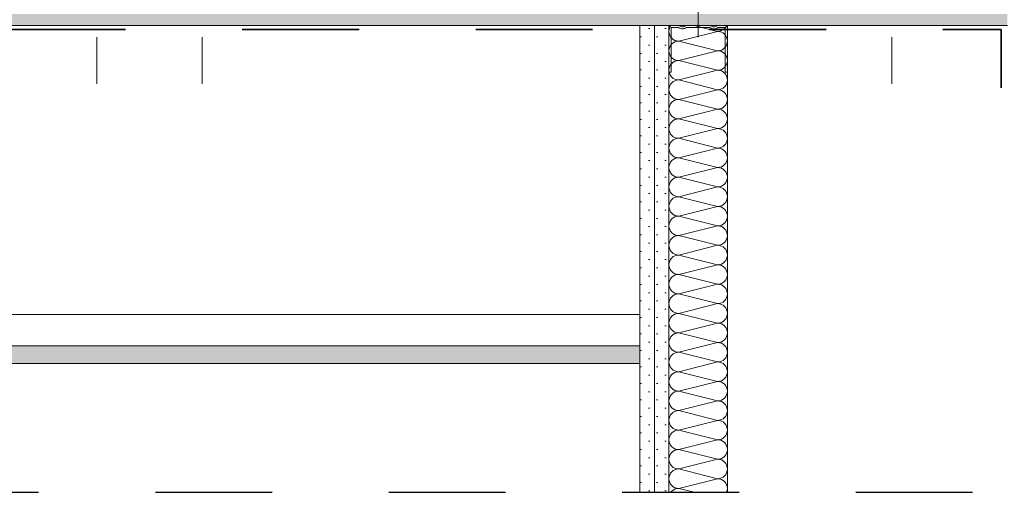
# Model space of a CAD drawing. Header units: metres. Extents: x 39.6 to 62.6, y -3.3 to 8.
# Tile 31 of 48: x 46.314 to 47.157, y 4.015 to 4.42. Entities that reach past the tile are written whole.
import ezdxf

# ---------------------------------------------------------------- set-up
doc = ezdxf.new("R2010")
doc.units = ezdxf.units.M
doc.header["$MEASUREMENT"] = 0
for name, pattern in [('Achse', [0.08, 0.04, -0.02, 0, -0.02]), ('Schnittlinie', [0.12, 0.06, -0.03, 0, -0.03]), ('Strichlinie eng', [0.046, 0.03, -0.016])]:
    doc.linetypes.add(name, pattern=pattern)
for name, color, linetype in [('301 - Elemente.Linie', 7, 'Continuous'), ('603 - Struktur.Bodenplatte_ Decke Roh', 7, 'Continuous'), ('660 - Unterkonstruktion.Trockenbau', 7, 'Continuous'), ('Neubau_606 - Struktur.Wand Innen Ausbau', 7, 'Continuous'), ('Neubau_651 - Abdeckung.Decke abgehängt_ bekleidet', 7, 'Continuous'), ('Neubau_660 - Unterkonstruktion.Trockenbau', 7, 'Continuous')]:
    doc.layers.add(name, color=color, linetype=linetype)
pattern_1 = [(45, (0, 0), (-0.0070710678, 0.0070710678), [0, -0.01])]

# ---------------------------------------------------------------- blocks, each defined once
blk = doc.blocks.new('*X7')
at = {"layer": 'Neubau_606 - Struktur.Wand Innen Ausbau', "color": 1, "linetype": 'Continuous', "lineweight": 5}
for p, q in [((46.87015, 4.41163), (46.86999, 4.41)), ((46.87062, 4.41319), (46.87015, 4.41163)), ((46.87139, 4.41463), (46.87062, 4.41319)), ((46.8717, 4.415), (46.87139, 4.41463)), ((46.91165, 4.41), (46.89165, 4.415)), ((46.91484, 4.41063), (46.91628, 4.4114)), ((46.91628, 4.4114), (46.91755, 4.41244)), ((46.91755, 4.41244), (46.91858, 4.4137)), ((46.91858, 4.4137), (46.91928, 4.415)), ((46.86999, 4.41), (46.87015, 4.40837)), ((46.87015, 4.40837), (46.87062, 4.40681)), ((46.87062, 4.40681), (46.87139, 4.40537)), ((46.87139, 4.40537), (46.87243, 4.40411)), ((46.87243, 4.40411), (46.87369, 4.40307)), ((46.87369, 4.40307), (46.87513, 4.4023)), ((46.91165, 4.41), (46.87832, 4.40167)), ((46.91165, 4.41), (46.91328, 4.41016)), ((46.91328, 4.40984), (46.91165, 4.41)), ((46.91328, 4.41016), (46.91484, 4.41063)), ((46.91484, 4.40937), (46.91328, 4.40984)), ((46.91628, 4.4086), (46.91484, 4.40937)), ((46.91755, 4.40756), (46.91628, 4.4086)), ((46.91858, 4.4063), (46.91755, 4.40756)), ((46.91935, 4.40486), (46.91858, 4.4063)), ((46.91983, 4.40329), (46.91935, 4.40486)), ((46.91999, 4.40167), (46.91983, 4.40329)), ((46.87015, 4.39496), (46.86999, 4.39333)), ((46.87062, 4.39652), (46.87015, 4.39496)), ((46.87139, 4.39796), (46.87062, 4.39652)), ((46.87243, 4.39923), (46.87139, 4.39796)), ((46.87369, 4.40026), (46.87243, 4.39923)), ((46.87513, 4.40103), (46.87369, 4.40026)), ((46.87513, 4.4023), (46.8767, 4.40183)), ((46.8767, 4.40151), (46.87513, 4.40103)), ((46.8767, 4.40183), (46.87832, 4.40167)), ((46.87832, 4.40167), (46.8767, 4.40151)), ((46.91165, 4.39333), (46.87832, 4.40167)), ((46.91484, 4.39397), (46.91628, 4.39474)), ((46.91628, 4.39474), (46.91755, 4.39577)), ((46.91755, 4.39577), (46.91858, 4.39704)), ((46.91858, 4.39704), (46.91935, 4.39848)), ((46.91935, 4.39848), (46.91983, 4.40004)), ((46.91983, 4.40004), (46.91999, 4.40167)), ((46.86999, 4.39333), (46.87015, 4.39171)), ((46.87015, 4.39171), (46.87062, 4.39014)), ((46.87062, 4.39014), (46.87139, 4.3887)), ((46.87139, 4.3887), (46.87243, 4.38744)), ((46.87243, 4.38744), (46.87369, 4.3864)), ((46.87369, 4.3864), (46.87513, 4.38563)), ((46.91165, 4.39333), (46.87832, 4.385)), ((46.91165, 4.39333), (46.91328, 4.39349)), ((46.91328, 4.39317), (46.91165, 4.39333)), ((46.91328, 4.39349), (46.91484, 4.39397)), ((46.91484, 4.3927), (46.91328, 4.39317)), ((46.91628, 4.39193), (46.91484, 4.3927)), ((46.91755, 4.39089), (46.91628, 4.39193)), ((46.91858, 4.38963), (46.91755, 4.39089)), ((46.91935, 4.38819), (46.91858, 4.38963)), ((46.91983, 4.38663), (46.91935, 4.38819)), ((46.91999, 4.385), (46.91983, 4.38663)), ((46.87015, 4.37829), (46.86999, 4.37667)), ((46.87062, 4.37986), (46.87015, 4.37829)), ((46.87139, 4.3813), (46.87062, 4.37986)), ((46.87243, 4.38256), (46.87139, 4.3813)), ((46.87369, 4.3836), (46.87243, 4.38256)), ((46.87513, 4.38437), (46.87369, 4.3836)), ((46.87513, 4.38563), (46.8767, 4.38516)), ((46.8767, 4.38484), (46.87513, 4.38437)), ((46.8767, 4.38516), (46.87832, 4.385)), ((46.87832, 4.385), (46.8767, 4.38484)), ((46.91165, 4.37667), (46.87832, 4.385)), ((46.91484, 4.3773), (46.91628, 4.37807)), ((46.91628, 4.37807), (46.91755, 4.37911)), ((46.91755, 4.37911), (46.91858, 4.38037)), ((46.91858, 4.38037), (46.91935, 4.38181)), ((46.91935, 4.38181), (46.91983, 4.38337)), ((46.91983, 4.38337), (46.91999, 4.385)), ((46.86999, 4.37667), (46.87015, 4.37504)), ((46.87015, 4.37504), (46.87062, 4.37348)), ((46.87062, 4.37348), (46.87139, 4.37204)), ((46.87139, 4.37204), (46.87243, 4.37077)), ((46.87243, 4.37077), (46.87369, 4.36974)), ((46.87369, 4.36974), (46.87513, 4.36897)), ((46.91165, 4.37667), (46.87832, 4.36833)), ((46.91165, 4.37667), (46.91328, 4.37683)), ((46.91328, 4.37651), (46.91165, 4.37667)), ((46.91328, 4.37683), (46.91484, 4.3773)), ((46.91484, 4.37603), (46.91328, 4.37651)), ((46.91628, 4.37526), (46.91484, 4.37603)), ((46.91755, 4.37423), (46.91628, 4.37526)), ((46.91858, 4.37296), (46.91755, 4.37423)), ((46.91935, 4.37152), (46.91858, 4.37296)), ((46.91983, 4.36996), (46.91935, 4.37152)), ((46.91999, 4.36833), (46.91983, 4.36996)), ((46.87015, 4.36163), (46.86999, 4.36)), ((46.87062, 4.36319), (46.87015, 4.36163)), ((46.87139, 4.36463), (46.87062, 4.36319)), ((46.87243, 4.36589), (46.87139, 4.36463)), ((46.87369, 4.36693), (46.87243, 4.36589)), ((46.87513, 4.3677), (46.87369, 4.36693)), ((46.87513, 4.36897), (46.8767, 4.36849)), ((46.8767, 4.36817), (46.87513, 4.3677)), ((46.8767, 4.36849), (46.87832, 4.36833)), ((46.87832, 4.36833), (46.8767, 4.36817)), ((46.91165, 4.36), (46.87832, 4.36833)), ((46.91328, 4.36016), (46.91484, 4.36063)), ((46.91484, 4.36063), (46.91628, 4.3614)), ((46.91628, 4.3614), (46.91755, 4.36244)), ((46.91755, 4.36244), (46.91858, 4.3637)), ((46.91858, 4.3637), (46.91935, 4.36514)), ((46.91935, 4.36514), (46.91983, 4.36671)), ((46.91983, 4.36671), (46.91999, 4.36833)), ((46.86999, 4.36), (46.87015, 4.35837)), ((46.87015, 4.35837), (46.87062, 4.35681)), ((46.87062, 4.35681), (46.87139, 4.35537)), ((46.87139, 4.35537), (46.87243, 4.35411)), ((46.87243, 4.35411), (46.87369, 4.35307)), ((46.87369, 4.35307), (46.87513, 4.3523)), ((46.87513, 4.3523), (46.8767, 4.35183)), ((46.91165, 4.36), (46.87832, 4.35167)), ((46.91165, 4.36), (46.91328, 4.36016)), ((46.91328, 4.35984), (46.91165, 4.36)), ((46.91484, 4.35937), (46.91328, 4.35984)), ((46.91628, 4.3586), (46.91484, 4.35937)), ((46.91755, 4.35756), (46.91628, 4.3586)), ((46.91858, 4.3563), (46.91755, 4.35756)), ((46.91935, 4.35486), (46.91858, 4.3563)), ((46.91983, 4.35329), (46.91935, 4.35486)), ((46.91999, 4.35167), (46.91983, 4.35329)), ((46.87015, 4.34496), (46.86999, 4.34333)), ((46.87062, 4.34652), (46.87015, 4.34496)), ((46.87139, 4.34796), (46.87062, 4.34652)), ((46.87243, 4.34923), (46.87139, 4.34796)), ((46.87369, 4.35026), (46.87243, 4.34923)), ((46.87513, 4.35103), (46.87369, 4.35026)), ((46.8767, 4.35151), (46.87513, 4.35103)), ((46.8767, 4.35183), (46.87832, 4.35167)), ((46.87832, 4.35167), (46.8767, 4.35151)), ((46.91165, 4.34333), (46.87832, 4.35167)), ((46.91328, 4.34349), (46.91484, 4.34397)), ((46.91484, 4.34397), (46.91628, 4.34474)), ((46.91628, 4.34474), (46.91755, 4.34577)), ((46.91755, 4.34577), (46.91858, 4.34704)), ((46.91858, 4.34704), (46.91935, 4.34848)), ((46.91935, 4.34848), (46.91983, 4.35004)), ((46.91983, 4.35004), (46.91999, 4.35167)), ((46.86999, 4.34333), (46.87015, 4.34171)), ((46.87015, 4.34171), (46.87062, 4.34014)), ((46.87062, 4.34014), (46.87139, 4.3387)), ((46.87139, 4.3387), (46.87243, 4.33744)), ((46.87243, 4.33744), (46.87369, 4.3364)), ((46.87369, 4.3364), (46.87513, 4.33563)), ((46.87513, 4.33563), (46.8767, 4.33516)), ((46.91165, 4.34333), (46.87832, 4.335)), ((46.91165, 4.34333), (46.91328, 4.34349)), ((46.91328, 4.34317), (46.91165, 4.34333)), ((46.91484, 4.3427), (46.91328, 4.34317)), ((46.91628, 4.34193), (46.91484, 4.3427)), ((46.91755, 4.34089), (46.91628, 4.34193)), ((46.91858, 4.33963), (46.91755, 4.34089)), ((46.91935, 4.33819), (46.91858, 4.33963)), ((46.91983, 4.33663), (46.91935, 4.33819)), ((46.91999, 4.335), (46.91983, 4.33663)), ((46.87015, 4.32829), (46.86999, 4.32667)), ((46.87062, 4.32986), (46.87015, 4.32829)), ((46.87139, 4.3313), (46.87062, 4.32986)), ((46.87243, 4.33256), (46.87139, 4.3313)), ((46.87369, 4.3336), (46.87243, 4.33256)), ((46.87513, 4.33437), (46.87369, 4.3336)), ((46.8767, 4.33484), (46.87513, 4.33437)), ((46.8767, 4.33516), (46.87832, 4.335)), ((46.87832, 4.335), (46.8767, 4.33484)), ((46.91165, 4.32667), (46.87832, 4.335)), ((46.91328, 4.32683), (46.91484, 4.3273)), ((46.91484, 4.3273), (46.91628, 4.32807)), ((46.91628, 4.32807), (46.91755, 4.32911)), ((46.91755, 4.32911), (46.91858, 4.33037)), ((46.91858, 4.33037), (46.91935, 4.33181)), ((46.91935, 4.33181), (46.91983, 4.33337)), ((46.91983, 4.33337), (46.91999, 4.335)), ((46.86999, 4.32667), (46.87015, 4.32504)), ((46.87015, 4.32504), (46.87062, 4.32348)), ((46.87062, 4.32348), (46.87139, 4.32204)), ((46.87139, 4.32204), (46.87243, 4.32077)), ((46.87243, 4.32077), (46.87369, 4.31974)), ((46.87369, 4.31974), (46.87513, 4.31897)), ((46.87513, 4.31897), (46.8767, 4.31849)), ((46.8767, 4.31849), (46.87832, 4.31833)), ((46.91165, 4.32667), (46.87832, 4.31833)), ((46.91165, 4.32667), (46.91328, 4.32683)), ((46.91328, 4.32651), (46.91165, 4.32667)), ((46.91484, 4.32603), (46.91328, 4.32651)), ((46.91628, 4.32526), (46.91484, 4.32603)), ((46.91755, 4.32423), (46.91628, 4.32526)), ((46.91858, 4.32296), (46.91755, 4.32423)), ((46.91935, 4.32152), (46.91858, 4.32296)), ((46.91983, 4.31996), (46.91935, 4.32152)), ((46.91999, 4.31833), (46.91983, 4.31996)), ((46.87015, 4.31163), (46.86999, 4.31)), ((46.86999, 4.31), (46.87015, 4.30837)), ((46.87062, 4.31319), (46.87015, 4.31163)), ((46.87139, 4.31463), (46.87062, 4.31319)), ((46.87243, 4.31589), (46.87139, 4.31463)), ((46.87369, 4.31693), (46.87243, 4.31589)), ((46.87513, 4.3177), (46.87369, 4.31693)), ((46.8767, 4.31817), (46.87513, 4.3177)), ((46.87832, 4.31833), (46.8767, 4.31817)), ((46.91165, 4.31), (46.87832, 4.31833)), ((46.91165, 4.31), (46.87832, 4.30167)), ((46.91165, 4.31), (46.91328, 4.31016)), ((46.91328, 4.30984), (46.91165, 4.31)), ((46.91328, 4.31016), (46.91484, 4.31063)), ((46.91484, 4.31063), (46.91628, 4.3114)), ((46.91628, 4.3114), (46.91755, 4.31244)), ((46.91755, 4.31244), (46.91858, 4.3137)), ((46.91858, 4.3137), (46.91935, 4.31514)), ((46.91935, 4.31514), (46.91983, 4.31671)), ((46.91983, 4.31671), (46.91999, 4.31833)), ((46.87015, 4.30837), (46.87062, 4.30681)), ((46.87062, 4.30681), (46.87139, 4.30537)), ((46.87139, 4.30537), (46.87243, 4.30411)), ((46.87243, 4.30411), (46.87369, 4.30307)), ((46.87369, 4.30307), (46.87513, 4.3023)), ((46.87513, 4.3023), (46.8767, 4.30183)), ((46.8767, 4.30183), (46.87832, 4.30167)), ((46.87832, 4.30167), (46.8767, 4.30151)), ((46.91165, 4.29333), (46.87832, 4.30167)), ((46.91484, 4.30937), (46.91328, 4.30984)), ((46.91628, 4.3086), (46.91484, 4.30937)), ((46.91755, 4.30756), (46.91628, 4.3086)), ((46.91858, 4.3063), (46.91755, 4.30756)), ((46.91935, 4.30486), (46.91858, 4.3063)), ((46.91983, 4.30329), (46.91935, 4.30486)), ((46.91999, 4.30167), (46.91983, 4.30329)), ((46.91983, 4.30004), (46.91999, 4.30167)), ((46.87015, 4.29496), (46.86999, 4.29333)), ((46.86999, 4.29333), (46.87015, 4.29171)), ((46.87062, 4.29652), (46.87015, 4.29496)), ((46.87139, 4.29796), (46.87062, 4.29652)), ((46.87243, 4.29923), (46.87139, 4.29796)), ((46.87369, 4.30026), (46.87243, 4.29923)), ((46.87513, 4.30103), (46.87369, 4.30026)), ((46.8767, 4.30151), (46.87513, 4.30103)), ((46.91165, 4.29333), (46.87832, 4.285)), ((46.91165, 4.29333), (46.91328, 4.29349)), ((46.91328, 4.29317), (46.91165, 4.29333)), ((46.91328, 4.29349), (46.91484, 4.29397)), ((46.91484, 4.2927), (46.91328, 4.29317)), ((46.91484, 4.29397), (46.91628, 4.29474)), ((46.91628, 4.29474), (46.91755, 4.29577)), ((46.91755, 4.29577), (46.91858, 4.29704)), ((46.91858, 4.29704), (46.91935, 4.29848)), ((46.91935, 4.29848), (46.91983, 4.30004)), ((46.87015, 4.29171), (46.87062, 4.29014)), ((46.87062, 4.29014), (46.87139, 4.2887)), ((46.87139, 4.2887), (46.87243, 4.28744)), ((46.87243, 4.28744), (46.87369, 4.2864)), ((46.87369, 4.2864), (46.87513, 4.28563)), ((46.87513, 4.28563), (46.8767, 4.28516)), ((46.8767, 4.28484), (46.87513, 4.28437)), ((46.8767, 4.28516), (46.87832, 4.285)), ((46.87832, 4.285), (46.8767, 4.28484)), ((46.91165, 4.27667), (46.87832, 4.285)), ((46.91628, 4.29193), (46.91484, 4.2927)), ((46.91755, 4.29089), (46.91628, 4.29193)), ((46.91858, 4.28963), (46.91755, 4.29089)), ((46.91935, 4.28819), (46.91858, 4.28963)), ((46.91983, 4.28663), (46.91935, 4.28819)), ((46.91999, 4.285), (46.91983, 4.28663)), ((46.91983, 4.28337), (46.91999, 4.285)), ((46.87015, 4.27829), (46.86999, 4.27667)), ((46.86999, 4.27667), (46.87015, 4.27504)), ((46.87062, 4.27986), (46.87015, 4.27829)), ((46.87139, 4.2813), (46.87062, 4.27986)), ((46.87243, 4.28256), (46.87139, 4.2813)), ((46.87369, 4.2836), (46.87243, 4.28256)), ((46.87513, 4.28437), (46.87369, 4.2836)), ((46.91165, 4.27667), (46.87832, 4.26833)), ((46.91165, 4.27667), (46.91328, 4.27683)), ((46.91328, 4.27651), (46.91165, 4.27667)), ((46.91328, 4.27683), (46.91484, 4.2773)), ((46.91484, 4.27603), (46.91328, 4.27651)), ((46.91484, 4.2773), (46.91628, 4.27807)), ((46.91628, 4.27807), (46.91755, 4.27911)), ((46.91755, 4.27911), (46.91858, 4.28037)), ((46.91858, 4.28037), (46.91935, 4.28181)), ((46.91935, 4.28181), (46.91983, 4.28337)), ((46.87015, 4.27504), (46.87062, 4.27348)), ((46.87062, 4.27348), (46.87139, 4.27204)), ((46.87139, 4.27204), (46.87243, 4.27077)), ((46.87243, 4.27077), (46.87369, 4.26974)), ((46.87369, 4.26974), (46.87513, 4.26897)), ((46.87513, 4.26897), (46.8767, 4.26849)), ((46.8767, 4.26817), (46.87513, 4.2677)), ((46.8767, 4.26849), (46.87832, 4.26833)), ((46.87832, 4.26833), (46.8767, 4.26817)), ((46.91165, 4.26), (46.87832, 4.26833)), ((46.91628, 4.27526), (46.91484, 4.27603)), ((46.91755, 4.27423), (46.91628, 4.27526)), ((46.91858, 4.27296), (46.91755, 4.27423)), ((46.91935, 4.27152), (46.91858, 4.27296)), ((46.91983, 4.26996), (46.91935, 4.27152)), ((46.91999, 4.26833), (46.91983, 4.26996)), ((46.91983, 4.26671), (46.91999, 4.26833)), ((46.87015, 4.26163), (46.86999, 4.26)), ((46.86999, 4.26), (46.87015, 4.25837)), ((46.87062, 4.26319), (46.87015, 4.26163)), ((46.87139, 4.26463), (46.87062, 4.26319)), ((46.87243, 4.26589), (46.87139, 4.26463)), ((46.87369, 4.26693), (46.87243, 4.26589)), ((46.87513, 4.2677), (46.87369, 4.26693)), ((46.91165, 4.26), (46.87832, 4.25167)), ((46.91165, 4.26), (46.91328, 4.26016)), ((46.91328, 4.25984), (46.91165, 4.26)), ((46.91328, 4.26016), (46.91484, 4.26063)), ((46.91484, 4.25937), (46.91328, 4.25984)), ((46.91484, 4.26063), (46.91628, 4.2614)), ((46.91628, 4.2614), (46.91755, 4.26244)), ((46.91755, 4.26244), (46.91858, 4.2637)), ((46.91858, 4.2637), (46.91935, 4.26514)), ((46.91935, 4.26514), (46.91983, 4.26671)), ((46.87015, 4.25837), (46.87062, 4.25681)), ((46.87062, 4.25681), (46.87139, 4.25537)), ((46.87139, 4.25537), (46.87243, 4.25411)), ((46.87243, 4.25411), (46.87369, 4.25307)), ((46.87369, 4.25307), (46.87513, 4.2523)), ((46.87513, 4.25103), (46.87369, 4.25026)), ((46.87513, 4.2523), (46.8767, 4.25183)), ((46.8767, 4.25151), (46.87513, 4.25103)), ((46.8767, 4.25183), (46.87832, 4.25167)), ((46.87832, 4.25167), (46.8767, 4.25151)), ((46.91165, 4.24333), (46.87832, 4.25167)), ((46.91628, 4.2586), (46.91484, 4.25937)), ((46.91755, 4.25756), (46.91628, 4.2586)), ((46.91858, 4.2563), (46.91755, 4.25756)), ((46.91935, 4.25486), (46.91858, 4.2563)), ((46.91983, 4.25329), (46.91935, 4.25486)), ((46.91999, 4.25167), (46.91983, 4.25329)), ((46.91983, 4.25004), (46.91999, 4.25167)), ((46.87015, 4.24496), (46.86999, 4.24333)), ((46.86999, 4.24333), (46.87015, 4.24171)), ((46.87062, 4.24652), (46.87015, 4.24496)), ((46.87139, 4.24796), (46.87062, 4.24652)), ((46.87243, 4.24923), (46.87139, 4.24796)), ((46.87369, 4.25026), (46.87243, 4.24923)), ((46.91165, 4.24333), (46.87832, 4.235)), ((46.91165, 4.24333), (46.91328, 4.24349)), ((46.91328, 4.24317), (46.91165, 4.24333)), ((46.91328, 4.24349), (46.91484, 4.24397)), ((46.91484, 4.2427), (46.91328, 4.24317)), ((46.91484, 4.24397), (46.91628, 4.24474)), ((46.91628, 4.24193), (46.91484, 4.2427)), ((46.91628, 4.24474), (46.91755, 4.24577)), ((46.91755, 4.24577), (46.91858, 4.24704)), ((46.91858, 4.24704), (46.91935, 4.24848)), ((46.91935, 4.24848), (46.91983, 4.25004)), ((46.87015, 4.24171), (46.87062, 4.24014)), ((46.87062, 4.24014), (46.87139, 4.2387)), ((46.87139, 4.2387), (46.87243, 4.23744)), ((46.87243, 4.23744), (46.87369, 4.2364)), ((46.87369, 4.2364), (46.87513, 4.23563)), ((46.87513, 4.23437), (46.87369, 4.2336)), ((46.87513, 4.23563), (46.8767, 4.23516)), ((46.8767, 4.23484), (46.87513, 4.23437)), ((46.8767, 4.23516), (46.87832, 4.235)), ((46.87832, 4.235), (46.8767, 4.23484)), ((46.91165, 4.22667), (46.87832, 4.235)), ((46.91755, 4.24089), (46.91628, 4.24193)), ((46.91858, 4.23963), (46.91755, 4.24089)), ((46.91935, 4.23819), (46.91858, 4.23963)), ((46.91983, 4.23663), (46.91935, 4.23819)), ((46.91999, 4.235), (46.91983, 4.23663)), ((46.91983, 4.23337), (46.91999, 4.235)), ((46.87015, 4.22829), (46.86999, 4.22667)), ((46.86999, 4.22667), (46.87015, 4.22504)), ((46.87062, 4.22986), (46.87015, 4.22829)), ((46.87139, 4.2313), (46.87062, 4.22986)), ((46.87243, 4.23256), (46.87139, 4.2313)), ((46.87369, 4.2336), (46.87243, 4.23256)), ((46.91165, 4.22667), (46.87832, 4.21833)), ((46.91165, 4.22667), (46.91328, 4.22683)), ((46.91328, 4.22651), (46.91165, 4.22667)), ((46.91328, 4.22683), (46.91484, 4.2273)), ((46.91484, 4.22603), (46.91328, 4.22651)), ((46.91484, 4.2273), (46.91628, 4.22807)), ((46.91628, 4.22526), (46.91484, 4.22603)), ((46.91628, 4.22807), (46.91755, 4.22911)), ((46.91755, 4.22911), (46.91858, 4.23037)), ((46.91858, 4.23037), (46.91935, 4.23181)), ((46.91935, 4.23181), (46.91983, 4.23337)), ((46.87015, 4.22504), (46.87062, 4.22348)), ((46.87062, 4.22348), (46.87139, 4.22204)), ((46.87139, 4.22204), (46.87243, 4.22077)), ((46.87243, 4.22077), (46.87369, 4.21974)), ((46.87369, 4.21974), (46.87513, 4.21897)), ((46.87513, 4.2177), (46.87369, 4.21693)), ((46.87513, 4.21897), (46.8767, 4.21849)), ((46.8767, 4.21817), (46.87513, 4.2177)), ((46.8767, 4.21849), (46.87832, 4.21833)), ((46.87832, 4.21833), (46.8767, 4.21817)), ((46.91165, 4.21), (46.87832, 4.21833)), ((46.91755, 4.22423), (46.91628, 4.22526)), ((46.91858, 4.22296), (46.91755, 4.22423)), ((46.91935, 4.22152), (46.91858, 4.22296)), ((46.91983, 4.21996), (46.91935, 4.22152)), ((46.91999, 4.21833), (46.91983, 4.21996)), ((46.91983, 4.21671), (46.91999, 4.21833)), ((46.87015, 4.21163), (46.86999, 4.21)), ((46.86999, 4.21), (46.87015, 4.20837)), ((46.87062, 4.21319), (46.87015, 4.21163)), ((46.87139, 4.21463), (46.87062, 4.21319)), ((46.87243, 4.21589), (46.87139, 4.21463)), ((46.87369, 4.21693), (46.87243, 4.21589)), ((46.91165, 4.21), (46.87832, 4.20167)), ((46.91165, 4.21), (46.91328, 4.21016)), ((46.91328, 4.20984), (46.91165, 4.21)), ((46.91328, 4.21016), (46.91484, 4.21063)), ((46.91484, 4.20937), (46.91328, 4.20984)), ((46.91484, 4.21063), (46.91628, 4.2114)), ((46.91628, 4.2086), (46.91484, 4.20937)), ((46.91628, 4.2114), (46.91755, 4.21244)), ((46.91755, 4.21244), (46.91858, 4.2137)), ((46.91858, 4.2137), (46.91935, 4.21514)), ((46.91935, 4.21514), (46.91983, 4.21671)), ((46.87015, 4.20837), (46.87062, 4.20681)), ((46.87062, 4.20681), (46.87139, 4.20537)), ((46.87139, 4.20537), (46.87243, 4.20411)), ((46.87243, 4.20411), (46.87369, 4.20307)), ((46.87369, 4.20307), (46.87513, 4.2023)), ((46.87513, 4.20103), (46.87369, 4.20026)), ((46.87513, 4.2023), (46.8767, 4.20183)), ((46.8767, 4.20151), (46.87513, 4.20103)), ((46.8767, 4.20183), (46.87832, 4.20167)), ((46.87832, 4.20167), (46.8767, 4.20151)), ((46.91165, 4.19333), (46.87832, 4.20167)), ((46.91755, 4.20756), (46.91628, 4.2086)), ((46.91858, 4.2063), (46.91755, 4.20756)), ((46.91935, 4.20486), (46.91858, 4.2063)), ((46.91983, 4.20329), (46.91935, 4.20486)), ((46.91999, 4.20167), (46.91983, 4.20329)), ((46.91983, 4.20004), (46.91999, 4.20167)), ((46.87015, 4.19496), (46.86999, 4.19333)), ((46.86999, 4.19333), (46.87015, 4.19171)), ((46.87062, 4.19652), (46.87015, 4.19496)), ((46.87139, 4.19796), (46.87062, 4.19652)), ((46.87243, 4.19923), (46.87139, 4.19796)), ((46.87369, 4.20026), (46.87243, 4.19923)), ((46.91165, 4.19333), (46.87832, 4.185)), ((46.91165, 4.19333), (46.91328, 4.19349)), ((46.91328, 4.19317), (46.91165, 4.19333)), ((46.91328, 4.19349), (46.91484, 4.19397)), ((46.91484, 4.1927), (46.91328, 4.19317)), ((46.91484, 4.19397), (46.91628, 4.19474)), ((46.91628, 4.19193), (46.91484, 4.1927)), ((46.91628, 4.19474), (46.91755, 4.19577)), ((46.91755, 4.19089), (46.91628, 4.19193)), ((46.91755, 4.19577), (46.91858, 4.19704)), ((46.91858, 4.19704), (46.91935, 4.19848)), ((46.91935, 4.19848), (46.91983, 4.20004)), ((46.87015, 4.19171), (46.87062, 4.19014)), ((46.87062, 4.19014), (46.87139, 4.1887)), ((46.87139, 4.1887), (46.87243, 4.18744)), ((46.87243, 4.18744), (46.87369, 4.1864)), ((46.87369, 4.1836), (46.87243, 4.18256)), ((46.87369, 4.1864), (46.87513, 4.18563)), ((46.87513, 4.18437), (46.87369, 4.1836)), ((46.87513, 4.18563), (46.8767, 4.18516)), ((46.8767, 4.18484), (46.87513, 4.18437)), ((46.8767, 4.18516), (46.87832, 4.185)), ((46.87832, 4.185), (46.8767, 4.18484)), ((46.91165, 4.17667), (46.87832, 4.185)), ((46.91858, 4.18963), (46.91755, 4.19089)), ((46.91935, 4.18819), (46.91858, 4.18963)), ((46.91983, 4.18663), (46.91935, 4.18819)), ((46.91999, 4.185), (46.91983, 4.18663)), ((46.91983, 4.18337), (46.91999, 4.185)), ((46.87015, 4.17829), (46.86999, 4.17667)), ((46.86999, 4.17667), (46.87015, 4.17504)), ((46.87062, 4.17986), (46.87015, 4.17829)), ((46.87015, 4.17504), (46.87062, 4.17348)), ((46.87139, 4.1813), (46.87062, 4.17986)), ((46.87243, 4.18256), (46.87139, 4.1813)), ((46.91165, 4.17667), (46.87832, 4.16833)), ((46.91165, 4.17667), (46.91328, 4.17683)), ((46.91328, 4.17651), (46.91165, 4.17667)), ((46.91328, 4.17683), (46.91484, 4.1773)), ((46.91484, 4.17603), (46.91328, 4.17651)), ((46.91484, 4.1773), (46.91628, 4.17807)), ((46.91628, 4.17526), (46.91484, 4.17603)), ((46.91628, 4.17807), (46.91755, 4.17911)), ((46.91755, 4.17423), (46.91628, 4.17526)), ((46.91755, 4.17911), (46.91858, 4.18037)), ((46.91858, 4.18037), (46.91935, 4.18181)), ((46.91935, 4.18181), (46.91983, 4.18337)), ((46.87062, 4.17348), (46.87139, 4.17204)), ((46.87139, 4.17204), (46.87243, 4.17077)), ((46.87243, 4.17077), (46.87369, 4.16974)), ((46.87369, 4.16693), (46.87243, 4.16589)), ((46.87369, 4.16974), (46.87513, 4.16897)), ((46.87513, 4.1677), (46.87369, 4.16693)), ((46.87513, 4.16897), (46.8767, 4.16849)), ((46.8767, 4.16817), (46.87513, 4.1677)), ((46.8767, 4.16849), (46.87832, 4.16833)), ((46.87832, 4.16833), (46.8767, 4.16817)), ((46.91165, 4.16), (46.87832, 4.16833)), ((46.91858, 4.17296), (46.91755, 4.17423)), ((46.91935, 4.17152), (46.91858, 4.17296)), ((46.91983, 4.16996), (46.91935, 4.17152)), ((46.91935, 4.16514), (46.91983, 4.16671)), ((46.91999, 4.16833), (46.91983, 4.16996)), ((46.91983, 4.16671), (46.91999, 4.16833)), ((46.87015, 4.16163), (46.86999, 4.16)), ((46.86999, 4.16), (46.87015, 4.15837)), ((46.87062, 4.16319), (46.87015, 4.16163)), ((46.87015, 4.15837), (46.87062, 4.15681)), ((46.87139, 4.16463), (46.87062, 4.16319)), ((46.87243, 4.16589), (46.87139, 4.16463)), ((46.91165, 4.16), (46.87832, 4.15167)), ((46.91165, 4.16), (46.91328, 4.16016)), ((46.91328, 4.15984), (46.91165, 4.16)), ((46.91328, 4.16016), (46.91484, 4.16063)), ((46.91484, 4.15937), (46.91328, 4.15984)), ((46.91484, 4.16063), (46.91628, 4.1614)), ((46.91628, 4.1586), (46.91484, 4.15937)), ((46.91628, 4.1614), (46.91755, 4.16244)), ((46.91755, 4.15756), (46.91628, 4.1586)), ((46.91755, 4.16244), (46.91858, 4.1637)), ((46.91858, 4.1637), (46.91935, 4.16514)), ((46.87062, 4.15681), (46.87139, 4.15537)), ((46.87139, 4.15537), (46.87243, 4.15411)), ((46.87243, 4.15411), (46.87369, 4.15307)), ((46.87369, 4.15026), (46.87243, 4.14923)), ((46.87369, 4.15307), (46.87513, 4.1523)), ((46.87513, 4.15103), (46.87369, 4.15026)), ((46.87513, 4.1523), (46.8767, 4.15183)), ((46.8767, 4.15151), (46.87513, 4.15103)), ((46.8767, 4.15183), (46.87832, 4.15167)), ((46.87832, 4.15167), (46.8767, 4.15151)), ((46.91165, 4.14333), (46.87832, 4.15167)), ((46.91858, 4.1563), (46.91755, 4.15756)), ((46.91935, 4.15486), (46.91858, 4.1563)), ((46.91983, 4.15329), (46.91935, 4.15486)), ((46.91935, 4.14848), (46.91983, 4.15004)), ((46.91999, 4.15167), (46.91983, 4.15329)), ((46.91983, 4.15004), (46.91999, 4.15167)), ((46.87015, 4.14496), (46.86999, 4.14333)), ((46.86999, 4.14333), (46.87015, 4.14171)), ((46.87062, 4.14652), (46.87015, 4.14496)), ((46.87015, 4.14171), (46.87062, 4.14014)), ((46.87139, 4.14796), (46.87062, 4.14652)), ((46.87243, 4.14923), (46.87139, 4.14796)), ((46.91165, 4.14333), (46.87832, 4.135)), ((46.91165, 4.14333), (46.91328, 4.14349)), ((46.91328, 4.14317), (46.91165, 4.14333)), ((46.91328, 4.14349), (46.91484, 4.14397)), ((46.91484, 4.1427), (46.91328, 4.14317)), ((46.91484, 4.14397), (46.91628, 4.14474)), ((46.91628, 4.14193), (46.91484, 4.1427)), ((46.91628, 4.14474), (46.91755, 4.14577)), ((46.91755, 4.14089), (46.91628, 4.14193)), ((46.91755, 4.14577), (46.91858, 4.14704)), ((46.91858, 4.14704), (46.91935, 4.14848)), ((46.87062, 4.14014), (46.87139, 4.1387)), ((46.87139, 4.1387), (46.87243, 4.13744)), ((46.87243, 4.13744), (46.87369, 4.1364)), ((46.87369, 4.1336), (46.87243, 4.13256)), ((46.87369, 4.1364), (46.87513, 4.13563)), ((46.87513, 4.13437), (46.87369, 4.1336)), ((46.87513, 4.13563), (46.8767, 4.13516)), ((46.8767, 4.13484), (46.87513, 4.13437)), ((46.8767, 4.13516), (46.87832, 4.135)), ((46.87832, 4.135), (46.8767, 4.13484)), ((46.91165, 4.12667), (46.87832, 4.135)), ((46.91858, 4.13963), (46.91755, 4.14089)), ((46.91935, 4.13819), (46.91858, 4.13963)), ((46.91983, 4.13663), (46.91935, 4.13819)), ((46.91935, 4.13181), (46.91983, 4.13337)), ((46.91999, 4.135), (46.91983, 4.13663)), ((46.91983, 4.13337), (46.91999, 4.135)), ((46.87015, 4.12829), (46.86999, 4.12667)), ((46.86999, 4.12667), (46.87015, 4.12504)), ((46.87062, 4.12986), (46.87015, 4.12829)), ((46.87015, 4.12504), (46.87062, 4.12348)), ((46.87139, 4.1313), (46.87062, 4.12986)), ((46.87243, 4.13256), (46.87139, 4.1313)), ((46.91165, 4.12667), (46.87832, 4.11833)), ((46.91165, 4.12667), (46.91328, 4.12683)), ((46.91328, 4.12651), (46.91165, 4.12667)), ((46.91328, 4.12683), (46.91484, 4.1273)), ((46.91484, 4.12603), (46.91328, 4.12651)), ((46.91484, 4.1273), (46.91628, 4.12807)), ((46.91628, 4.12526), (46.91484, 4.12603)), ((46.91628, 4.12807), (46.91755, 4.12911)), ((46.91755, 4.12423), (46.91628, 4.12526)), ((46.91755, 4.12911), (46.91858, 4.13037)), ((46.91858, 4.13037), (46.91935, 4.13181)), ((46.87062, 4.12348), (46.87139, 4.12204)), ((46.87139, 4.12204), (46.87243, 4.12077)), ((46.87243, 4.12077), (46.87369, 4.11974)), ((46.87369, 4.11693), (46.87243, 4.11589)), ((46.87369, 4.11974), (46.87513, 4.11897)), ((46.87513, 4.1177), (46.87369, 4.11693)), ((46.87513, 4.11897), (46.8767, 4.11849)), ((46.8767, 4.11817), (46.87513, 4.1177)), ((46.8767, 4.11849), (46.87832, 4.11833)), ((46.87832, 4.11833), (46.8767, 4.11817)), ((46.91165, 4.11), (46.87832, 4.11833)), ((46.91858, 4.12296), (46.91755, 4.12423)), ((46.91935, 4.12152), (46.91858, 4.12296)), ((46.91983, 4.11996), (46.91935, 4.12152)), ((46.91935, 4.11514), (46.91983, 4.11671)), ((46.91999, 4.11833), (46.91983, 4.11996)), ((46.91983, 4.11671), (46.91999, 4.11833)), ((46.87015, 4.11163), (46.86999, 4.11)), ((46.86999, 4.11), (46.87015, 4.10837)), ((46.87062, 4.11319), (46.87015, 4.11163)), ((46.87015, 4.10837), (46.87062, 4.10681)), ((46.87139, 4.11463), (46.87062, 4.11319)), ((46.87243, 4.11589), (46.87139, 4.11463)), ((46.91165, 4.11), (46.87832, 4.10167)), ((46.91165, 4.11), (46.91328, 4.11016)), ((46.91328, 4.10984), (46.91165, 4.11)), ((46.91328, 4.11016), (46.91484, 4.11063)), ((46.91484, 4.10937), (46.91328, 4.10984)), ((46.91484, 4.11063), (46.91628, 4.1114)), ((46.91628, 4.1086), (46.91484, 4.10937)), ((46.91628, 4.1114), (46.91755, 4.11244)), ((46.91755, 4.10756), (46.91628, 4.1086)), ((46.91755, 4.11244), (46.91858, 4.1137)), ((46.91858, 4.1063), (46.91755, 4.10756)), ((46.91858, 4.1137), (46.91935, 4.11514)), ((46.87062, 4.10681), (46.87139, 4.10537)), ((46.87139, 4.10537), (46.87243, 4.10411)), ((46.87243, 4.09923), (46.87139, 4.09796)), ((46.87243, 4.10411), (46.87369, 4.10307)), ((46.87369, 4.10026), (46.87243, 4.09923)), ((46.87369, 4.10307), (46.87513, 4.1023)), ((46.87513, 4.10103), (46.87369, 4.10026)), ((46.87513, 4.1023), (46.8767, 4.10183)), ((46.8767, 4.10151), (46.87513, 4.10103)), ((46.8767, 4.10183), (46.87832, 4.10167)), ((46.87832, 4.10167), (46.8767, 4.10151)), ((46.91165, 4.09333), (46.87832, 4.10167)), ((46.91935, 4.10486), (46.91858, 4.1063)), ((46.91983, 4.10329), (46.91935, 4.10486)), ((46.91935, 4.09848), (46.91983, 4.10004)), ((46.91999, 4.10167), (46.91983, 4.10329)), ((46.91983, 4.10004), (46.91999, 4.10167)), ((46.87015, 4.09496), (46.86999, 4.09333)), ((46.86999, 4.09333), (46.87015, 4.09171)), ((46.87062, 4.09652), (46.87015, 4.09496)), ((46.87015, 4.09171), (46.87062, 4.09014)), ((46.87139, 4.09796), (46.87062, 4.09652)), ((46.91165, 4.09333), (46.87832, 4.085)), ((46.91165, 4.09333), (46.91328, 4.09349)), ((46.91328, 4.09317), (46.91165, 4.09333)), ((46.91328, 4.09349), (46.91484, 4.09397)), ((46.91484, 4.0927), (46.91328, 4.09317)), ((46.91484, 4.09397), (46.91628, 4.09474)), ((46.91628, 4.09193), (46.91484, 4.0927)), ((46.91628, 4.09474), (46.91755, 4.09577)), ((46.91755, 4.09089), (46.91628, 4.09193)), ((46.91755, 4.09577), (46.91858, 4.09704)), ((46.91858, 4.08963), (46.91755, 4.09089)), ((46.91858, 4.09704), (46.91935, 4.09848)), ((46.87062, 4.09014), (46.87139, 4.0887)), ((46.87139, 4.0887), (46.87243, 4.08744)), ((46.87243, 4.08256), (46.87139, 4.0813)), ((46.87243, 4.08744), (46.87369, 4.0864)), ((46.87369, 4.0836), (46.87243, 4.08256)), ((46.87369, 4.0864), (46.87513, 4.08563)), ((46.87513, 4.08437), (46.87369, 4.0836)), ((46.87513, 4.08563), (46.8767, 4.08516)), ((46.8767, 4.08484), (46.87513, 4.08437)), ((46.8767, 4.08516), (46.87832, 4.085)), ((46.87832, 4.085), (46.8767, 4.08484)), ((46.91165, 4.07667), (46.87832, 4.085)), ((46.91935, 4.08819), (46.91858, 4.08963)), ((46.91983, 4.08663), (46.91935, 4.08819)), ((46.91935, 4.08181), (46.91983, 4.08337)), ((46.91999, 4.085), (46.91983, 4.08663)), ((46.91983, 4.08337), (46.91999, 4.085)), ((46.87015, 4.07829), (46.86999, 4.07667)), ((46.86999, 4.07667), (46.87015, 4.07504)), ((46.87062, 4.07986), (46.87015, 4.07829)), ((46.87015, 4.07504), (46.87062, 4.07348)), ((46.87139, 4.0813), (46.87062, 4.07986)), ((46.91165, 4.07667), (46.87832, 4.06833)), ((46.91165, 4.07667), (46.91328, 4.07683)), ((46.91328, 4.07651), (46.91165, 4.07667)), ((46.91328, 4.07683), (46.91484, 4.0773)), ((46.91484, 4.07603), (46.91328, 4.07651)), ((46.91484, 4.0773), (46.91628, 4.07807)), ((46.91628, 4.07526), (46.91484, 4.07603)), ((46.91628, 4.07807), (46.91755, 4.07911)), ((46.91755, 4.07423), (46.91628, 4.07526)), ((46.91755, 4.07911), (46.91858, 4.08037)), ((46.91858, 4.07296), (46.91755, 4.07423)), ((46.91858, 4.08037), (46.91935, 4.08181)), ((46.87062, 4.07348), (46.87139, 4.07204)), ((46.87139, 4.07204), (46.87243, 4.07077)), ((46.87243, 4.06589), (46.87139, 4.06463)), ((46.87243, 4.07077), (46.87369, 4.06974)), ((46.87369, 4.06693), (46.87243, 4.06589)), ((46.87369, 4.06974), (46.87513, 4.06897)), ((46.87513, 4.0677), (46.87369, 4.06693)), ((46.87513, 4.06897), (46.8767, 4.06849)), ((46.8767, 4.06817), (46.87513, 4.0677)), ((46.8767, 4.06849), (46.87832, 4.06833)), ((46.87832, 4.06833), (46.8767, 4.06817)), ((46.91165, 4.06), (46.87832, 4.06833)), ((46.91935, 4.07152), (46.91858, 4.07296)), ((46.91983, 4.06996), (46.91935, 4.07152)), ((46.91935, 4.06514), (46.91983, 4.06671)), ((46.91999, 4.06833), (46.91983, 4.06996)), ((46.91983, 4.06671), (46.91999, 4.06833)), ((46.87015, 4.06163), (46.86999, 4.06)), ((46.86999, 4.06), (46.87015, 4.05837)), ((46.87062, 4.06319), (46.87015, 4.06163)), ((46.87015, 4.05837), (46.87062, 4.05681)), ((46.87139, 4.06463), (46.87062, 4.06319)), ((46.91165, 4.06), (46.87832, 4.05167)), ((46.91165, 4.06), (46.91328, 4.06016)), ((46.91328, 4.05984), (46.91165, 4.06)), ((46.91328, 4.06016), (46.91484, 4.06063)), ((46.91484, 4.05937), (46.91328, 4.05984)), ((46.91484, 4.06063), (46.91628, 4.0614)), ((46.91628, 4.0586), (46.91484, 4.05937)), ((46.91628, 4.0614), (46.91755, 4.06244)), ((46.91755, 4.05756), (46.91628, 4.0586)), ((46.91755, 4.06244), (46.91858, 4.0637)), ((46.91858, 4.0563), (46.91755, 4.05756)), ((46.91858, 4.0637), (46.91935, 4.06514)), ((46.87062, 4.05681), (46.87139, 4.05537)), ((46.87139, 4.05537), (46.87243, 4.05411)), ((46.87243, 4.04923), (46.87139, 4.04796)), ((46.87243, 4.05411), (46.87369, 4.05307)), ((46.87369, 4.05026), (46.87243, 4.04923)), ((46.87369, 4.05307), (46.87513, 4.0523)), ((46.87513, 4.05103), (46.87369, 4.05026)), ((46.87513, 4.0523), (46.8767, 4.05183)), ((46.8767, 4.05151), (46.87513, 4.05103)), ((46.8767, 4.05183), (46.87832, 4.05167)), ((46.87832, 4.05167), (46.8767, 4.05151)), ((46.91165, 4.04333), (46.87832, 4.05167)), ((46.91935, 4.05486), (46.91858, 4.0563)), ((46.91983, 4.05329), (46.91935, 4.05486)), ((46.91935, 4.04848), (46.91983, 4.05004)), ((46.91999, 4.05167), (46.91983, 4.05329)), ((46.91983, 4.05004), (46.91999, 4.05167)), ((46.87015, 4.04496), (46.86999, 4.04333)), ((46.86999, 4.04333), (46.87015, 4.04171)), ((46.87062, 4.04652), (46.87015, 4.04496)), ((46.87015, 4.04171), (46.87062, 4.04014)), ((46.87139, 4.04796), (46.87062, 4.04652)), ((46.87062, 4.04014), (46.87139, 4.0387)), ((46.91165, 4.04333), (46.87832, 4.035)), ((46.91165, 4.04333), (46.91328, 4.04349)), ((46.91328, 4.04317), (46.91165, 4.04333)), ((46.91328, 4.04349), (46.91484, 4.04397)), ((46.91484, 4.0427), (46.91328, 4.04317)), ((46.91484, 4.04397), (46.91628, 4.04474)), ((46.91628, 4.04193), (46.91484, 4.0427)), ((46.91628, 4.04474), (46.91755, 4.04577)), ((46.91755, 4.04089), (46.91628, 4.04193)), ((46.91755, 4.04577), (46.91858, 4.04704)), ((46.91858, 4.03963), (46.91755, 4.04089)), ((46.91858, 4.04704), (46.91935, 4.04848)), ((46.87139, 4.0387), (46.87243, 4.03744)), ((46.87243, 4.03256), (46.87139, 4.0313)), ((46.87243, 4.03744), (46.87369, 4.0364)), ((46.87369, 4.0336), (46.87243, 4.03256)), ((46.87369, 4.0364), (46.87513, 4.03563)), ((46.87513, 4.03437), (46.87369, 4.0336)), ((46.87513, 4.03563), (46.8767, 4.03516)), ((46.8767, 4.03484), (46.87513, 4.03437)), ((46.8767, 4.03516), (46.87832, 4.035)), ((46.87832, 4.035), (46.8767, 4.03484)), ((46.91165, 4.02667), (46.87832, 4.035)), ((46.91935, 4.03819), (46.91858, 4.03963)), ((46.91858, 4.03037), (46.91935, 4.03181)), ((46.91983, 4.03663), (46.91935, 4.03819)), ((46.91935, 4.03181), (46.91983, 4.03337)), ((46.91999, 4.035), (46.91983, 4.03663)), ((46.91983, 4.03337), (46.91999, 4.035)), ((46.87015, 4.02829), (46.86999, 4.02667)), ((46.86999, 4.02667), (46.87015, 4.02504)), ((46.87062, 4.02986), (46.87015, 4.02829)), ((46.87015, 4.02504), (46.87062, 4.02348)), ((46.87139, 4.0313), (46.87062, 4.02986)), ((46.87062, 4.02348), (46.87139, 4.02204)), ((46.91165, 4.02667), (46.87832, 4.01833)), ((46.91165, 4.02667), (46.91328, 4.02683)), ((46.91328, 4.02651), (46.91165, 4.02667)), ((46.91328, 4.02683), (46.91484, 4.0273)), ((46.91484, 4.02603), (46.91328, 4.02651)), ((46.91484, 4.0273), (46.91628, 4.02807)), ((46.91628, 4.02526), (46.91484, 4.02603)), ((46.91628, 4.02807), (46.91755, 4.02911)), ((46.91755, 4.02423), (46.91628, 4.02526)), ((46.91755, 4.02911), (46.91858, 4.03037)), ((46.91858, 4.02296), (46.91755, 4.02423)), ((46.87139, 4.02204), (46.87243, 4.02077)), ((46.87243, 4.01589), (46.8717, 4.015)), ((46.87243, 4.02077), (46.87369, 4.01974)), ((46.87369, 4.01693), (46.87243, 4.01589)), ((46.87369, 4.01974), (46.87513, 4.01897)), ((46.87513, 4.0177), (46.87369, 4.01693)), ((46.87513, 4.01897), (46.8767, 4.01849)), ((46.8767, 4.01817), (46.87513, 4.0177)), ((46.8767, 4.01849), (46.87832, 4.01833)), ((46.87832, 4.01833), (46.8767, 4.01817)), ((46.89165, 4.015), (46.87832, 4.01833)), ((46.91935, 4.02152), (46.91858, 4.02296)), ((46.91928, 4.015), (46.91935, 4.01514)), ((46.91983, 4.01996), (46.91935, 4.02152)), ((46.91935, 4.01514), (46.91983, 4.01671)), ((46.91999, 4.01834), (46.91983, 4.01996)), ((46.91983, 4.01671), (46.91999, 4.01833))]:
    blk.add_line(p, q, dxfattribs=at)

msp = doc.modelspace()

# ---------------------------------------------------------------- hatches: boundary and pattern name
at = {"layer": '603 - Struktur.Bodenplatte_ Decke Roh', "linetype": 'Continuous', "lineweight": 5}
h = msp.add_hatch(dxfattribs=at)
h.set_pattern_fill('Gips_0001', style=0, pattern_type=2)
h.set_pattern_definition(pattern_1)
h.paths.add_polyline_path([(47.15997, 4.425), (44.605, 4.425), (44.605, 4.415), (47.15997, 4.415)])
at = {"layer": 'Neubau_606 - Struktur.Wand Innen Ausbau', "linetype": 'Continuous', "lineweight": 5}
h = msp.add_hatch(dxfattribs=at)
h.set_pattern_fill('Gips_0001', style=0, pattern_type=2)
h.set_pattern_definition(pattern_1)
h.paths.add_polyline_path([(46.85749, 4.415), (46.84499, 4.415), (46.84499, 4.015), (46.85749, 4.015)])
h = msp.add_hatch(dxfattribs=at)
h.set_pattern_fill('Gips_0001', style=0, pattern_type=2)
h.set_pattern_definition(pattern_1)
h.paths.add_polyline_path([(46.86999, 4.415), (46.85749, 4.415), (46.85749, 4.015), (46.86999, 4.015)])
at = {"layer": 'Neubau_651 - Abdeckung.Decke abgehängt_ bekleidet', "linetype": 'Continuous', "lineweight": 5}
h = msp.add_hatch(dxfattribs=at)
h.set_pattern_fill('Gips_0001', style=0, pattern_type=2)
h.set_pattern_definition(pattern_1)
h.paths.add_polyline_path([(44.70999, 4.1255), (46.84499, 4.1255), (46.84499, 4.1405), (44.70999, 4.1405)])

# ---------------------------------------------------------------- linework, layer by layer
at = {"layer": '301 - Elemente.Linie', "color": 7, "linetype": 'Achse', "lineweight": 18}
for p, q in [((46.38, 4.805), (46.38, 4.365)), ((46.47, 4.805), (46.47, 4.365)), ((47.061, 4.805), (47.061, 4.365))]:
    msp.add_line(p, q, dxfattribs=at)
at = {"layer": '301 - Elemente.Linie', "color": 7, "linetype": 'Schnittlinie', "lineweight": 25}
msp.add_line((39.62999, 4.015), (47.62999, 4.015), dxfattribs=at)
at = {"layer": '301 - Elemente.Linie', "color": 92, "linetype": 'Strichlinie eng', "lineweight": 35, "true_color": 0x00be00, "flags": 128}
msp.add_lwpolyline([(47.1545, 4.36152), (47.1545, 4.41152), (44.61024, 4.41152), (44.61024, 4.17756), (44.40075, 4.17756), (44.40075, 4.41152), (42.37377, 4.41152), (42.37377, 4.17742), (42.00498, 4.17742), (42.00498, 4.41152), (40.4439, 4.41152), (40.4439, 4.17809), (40.20455, 4.17809), (40.20455, 4.12809)], dxfattribs=at)
at = {"layer": '603 - Struktur.Bodenplatte_ Decke Roh', "color": 7, "linetype": 'Continuous', "lineweight": 5}
for p, q in [((46.84499, 4.415), (44.605, 4.415)), ((47.15997, 4.415), (46.91999, 4.415))]:
    msp.add_line(p, q, dxfattribs=at)
at = {"layer": '603 - Struktur.Bodenplatte_ Decke Roh', "color": 7, "linetype": 'Continuous', "lineweight": 5, "flags": 128}
msp.add_lwpolyline([(46.91999, 4.415), (46.86999, 4.415), (46.85749, 4.415), (46.84499, 4.415)], dxfattribs=at)
at = {"layer": '660 - Unterkonstruktion.Trockenbau', "color": 1, "linetype": 'Continuous', "lineweight": 13}
msp.add_line((46.89499, 4.405), (46.89499, 4.465), dxfattribs=at)
at = {"layer": 'Neubau_606 - Struktur.Wand Innen Ausbau', "color": 1, "linetype": 'Continuous', "lineweight": 5}
for p, q in [((46.84499, 4.415), (46.84499, 4.1675)), ((46.85749, 4.415), (46.85749, 4.015)), ((46.86999, 4.415), (46.86999, 4.015)), ((46.91999, 4.415), (46.91999, 4.015)), ((46.84499, 4.1255), (46.84499, 4.015))]:
    msp.add_line(p, q, dxfattribs=at)
at = {"layer": 'Neubau_606 - Struktur.Wand Innen Ausbau', "color": 1, "linetype": 'Continuous', "lineweight": 5, "flags": 128}
msp.add_lwpolyline([(46.84499, 4.1675), (46.84499, 4.1405), (46.84499, 4.1255)], dxfattribs=at)
at = {"layer": 'Neubau_651 - Abdeckung.Decke abgehängt_ bekleidet', "color": 1, "linetype": 'Continuous', "lineweight": 5}
for p, q in [((46.84499, 4.1675), (44.70999, 4.1675)), ((46.84499, 4.1405), (44.70999, 4.1405)), ((46.84499, 4.1255), (44.70999, 4.1255))]:
    msp.add_line(p, q, dxfattribs=at)
at = {"layer": 'Neubau_660 - Unterkonstruktion.Trockenbau', "color": 1, "linetype": 'Continuous', "lineweight": 13, "flags": 128}
msp.add_lwpolyline([(46.86999, 4.375), (46.86999, 4.413, -0.414214), (46.87199, 4.415), (46.87749, 4.415, -0.156603), (46.87955, 4.41434, 0.156603), (46.8806, 4.414), (46.88237, 4.414, 0.156603), (46.88342, 4.41434, -0.156603), (46.88549, 4.415), (46.90449, 4.415, -0.156603), (46.90655, 4.41434, 0.156603), (46.9076, 4.414), (46.90937, 4.414, 0.156603), (46.91042, 4.41434, -0.156603), (46.91249, 4.415), (46.91799, 4.415, -0.414214), (46.91999, 4.413), (46.91999, 4.375), (46.91824, 4.375), (46.91824, 4.413, 0.414214), (46.91799, 4.41325), (46.91249, 4.41325, 0.156603), (46.91144, 4.41291, -0.156603), (46.90937, 4.41225), (46.9076, 4.41225, -0.156603), (46.90554, 4.41291, 0.156603), (46.90449, 4.41325), (46.88549, 4.41325, 0.156603), (46.88444, 4.41291, -0.156603), (46.88237, 4.41225), (46.8806, 4.41225, -0.156603), (46.87854, 4.41291, 0.156603), (46.87749, 4.41325), (46.87199, 4.41325, 0.414214), (46.87174, 4.413), (46.87174, 4.375)], format="xyb", close=True, dxfattribs=at)

# ---------------------------------------------------------------- block references
at = {"layer": 'Neubau_606 - Struktur.Wand Innen Ausbau', "color": 1, "linetype": 'Continuous', "lineweight": 5}
msp.add_blockref('*X7', (0, 0), dxfattribs=at)

doc.saveas('drawing.dxf')
